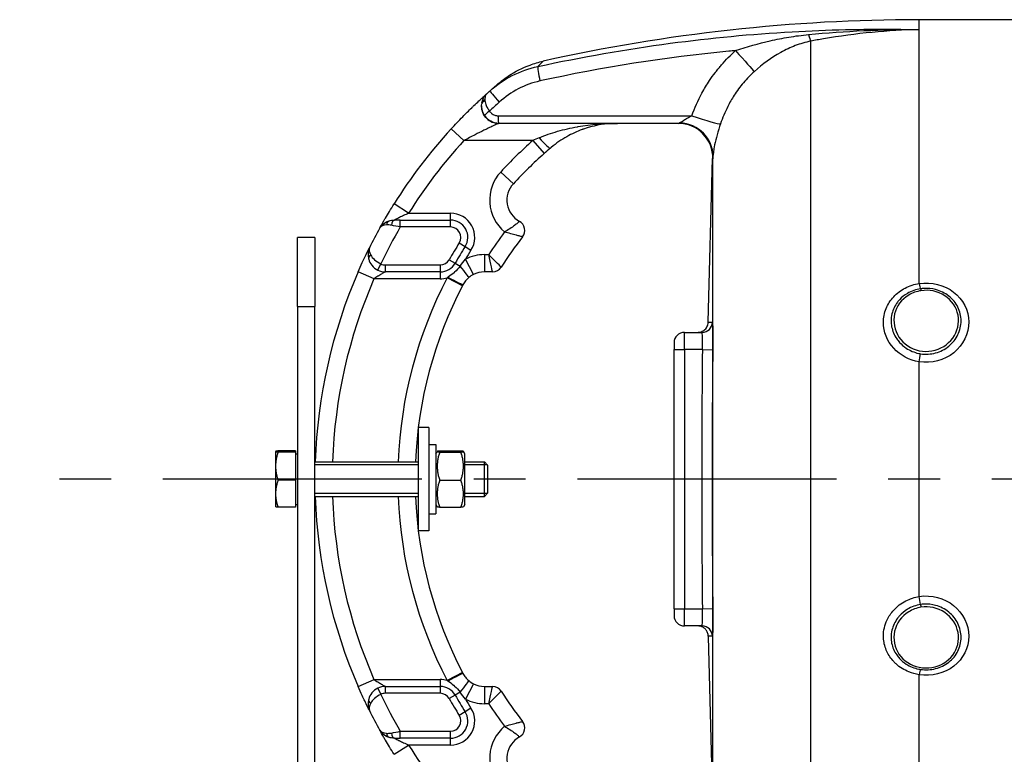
# Model space of a CAD drawing. Header units: millimetres. Extents: x 0 to 8400, y 0 to 5940.
# Tile 28 of 54: x 904 to 1189, y 3738 to 3951. Entities that reach past the tile are written whole.
import ezdxf

# ---------------------------------------------------------------- set-up
doc = ezdxf.new("R2010")
doc.units = ezdxf.units.MM
doc.header["$LTSCALE"] = 20
doc.linetypes.add('MITTE', pattern=[2, 1.25, -0.25, 0.25, -0.25])
doc.layers.add('02-LINIE-035', color=2, linetype='CONTINUOUS')
doc.layers.add('05-ACHSE', color=1, linetype='MITTE')

msp = doc.modelspace()

# ---------------------------------------------------------------- linework, layer by layer
at = {"layer": '02-LINIE-035'}
for p, q in [((1164.19, 3948.26), (1164.19, 3951.13)), ((1406.28, 3951.13), (1164.19, 3951.13)), ((1164.19, 3874.77), (1164.19, 3948.26)), ((1132.78, 3691.34), (1132.78, 3944.92)), ((1042.45, 3921.13), (1042.44, 3921.13)), ((1094.4, 3921.13), (1042.45, 3921.13)), ((1032.32, 3916.13), (1028.64, 3919.51)), ((1052.26, 3916.13), (1032.32, 3916.13)), ((1052.26, 3916.13), (1055.58, 3912.39)), ((1103.07, 3863.68), (1104.31, 3910.93)), ((1104.31, 3910.87), (1104.39, 3910.88)), ((1104.44, 3724.67), (1104.44, 3911.59)), ((1042.98, 3907.04), (1046.65, 3903.64)), ((1016.33, 3895.13), (1012.09, 3897.79)), ((1016.33, 3895.13), (1028.46, 3895.13)), ((1028.46, 3893.13), (1028.46, 3895.13)), ((1013.91, 3893.13), (1012.21, 3893.13)), ((1013.91, 3893.13), (1028.46, 3893.13)), ((1013.91, 3891.13), (1013.91, 3893.13)), ((1028.46, 3891.13), (1028.46, 3893.13)), ((1028.46, 3891.13), (1013.91, 3891.13)), ((984.19, 3868.13), (984.19, 3888.13)), ((989.19, 3888.13), (984.19, 3888.13)), ((989.19, 3888.13), (989.19, 3868.13)), ((1031, 3886.53), (1032.69, 3885.46)), ((1032.69, 3885.46), (1034.38, 3884.39)), ((1038.26, 3883.13), (1039.51, 3883.13)), ((1038.26, 3883.13), (1038.26, 3878.13)), ((1007.38, 3878.64), (1008.26, 3880.44)), ((1028.06, 3881.65), (1029.8, 3880.65)), ((1029.8, 3880.65), (1031.23, 3879.83)), ((1035.07, 3877.36), (1032.79, 3881.82)), ((1006.3, 3876.13), (1001.72, 3878.13)), ((1009.58, 3880.13), (1025.46, 3880.13)), ((1009.58, 3878.13), (1009.58, 3880.13)), ((1025.46, 3878.13), (1009.58, 3878.13)), ((1025.46, 3880.13), (1025.46, 3878.13)), ((1025.46, 3878.13), (1025.46, 3876.13)), ((1040.6, 3878.13), (1038.26, 3878.13)), ((1025.46, 3876.13), (1006.3, 3876.13)), ((1031.93, 3874.12), (1027.49, 3876.44)), ((984.19, 3868.13), (989.19, 3868.13)), ((984.19, 3868.13), (984.19, 3600.13)), ((989.19, 3600.13), (989.19, 3868.13)), ((1096.19, 3860.63), (1101.29, 3860.63)), ((1096.19, 3855.63), (1096.19, 3860.63)), ((1093.19, 3857.63), (1093.19, 3855.63)), ((1093.19, 3780.63), (1093.19, 3855.63)), ((1093.19, 3855.63), (1096.19, 3855.63)), ((1101.38, 3855.63), (1096.19, 3855.63)), ((1096.19, 3855.63), (1096.19, 3780.63)), ((1101.38, 3855.63), (1104.38, 3855.6)), ((1164.19, 3784.17), (1164.19, 3852.1)), ((1022.19, 3833.13), (1019.19, 3833.13)), ((1019.19, 3803.13), (1019.19, 3833.13)), ((1022.19, 3833.13), (1022.19, 3803.13)), ((977.79, 3826.13), (977.8, 3826.14)), ((977.79, 3826.13), (977.79, 3821.89)), ((977.79, 3826.13), (977.79, 3826.13)), ((983.59, 3826.29), (978.51, 3826.29)), ((983.59, 3826.29), (983.59, 3825.97)), ((1022.19, 3828.13), (1024.19, 3828.13)), ((1024.19, 3828.13), (1024.19, 3808.13)), ((1024.19, 3825.43), (1024.6, 3826.14)), ((1025.31, 3826.29), (1031.47, 3826.29)), ((1032.59, 3825.43), (1032.19, 3826.14)), ((983.59, 3825.97), (978.51, 3825.97)), ((983.59, 3825.97), (983.59, 3817.81)), ((983.59, 3825.45), (984.19, 3825.45)), ((1025.31, 3825.97), (1031.47, 3825.97)), ((1032.59, 3810.83), (1032.59, 3825.43)), ((977.79, 3821.89), (977.79, 3813.89)), ((989.19, 3823.13), (1019.19, 3823.13)), ((1019.19, 3822.24), (989.19, 3822.24)), ((1032.59, 3823.13), (1038.27, 3823.13)), ((1039.17, 3822.24), (1032.59, 3822.24)), ((1038.27, 3813.13), (1038.27, 3823.13)), ((1039.19, 3822.21), (1038.27, 3823.13)), ((1039.19, 3822.21), (1039.19, 3814.05)), ((983.59, 3817.81), (978.51, 3817.81)), ((983.59, 3817.81), (983.59, 3809.98)), ((1025.31, 3817.81), (1031.47, 3817.81)), ((977.79, 3813.89), (977.79, 3810.13)), ((989.19, 3814.03), (1019.19, 3814.03)), ((989.19, 3813.13), (1019.19, 3813.13)), ((1032.59, 3814.03), (1039.17, 3814.03)), ((1032.59, 3813.13), (1038.27, 3813.13)), ((1039.19, 3814.05), (1038.27, 3813.13)), ((977.79, 3810.13), (977.8, 3810.13)), ((983.59, 3809.98), (978.51, 3809.98)), ((983.59, 3810.82), (984.19, 3810.82)), ((1024.19, 3810.83), (1024.6, 3810.13)), ((1025.31, 3809.98), (1031.47, 3809.98)), ((1032.59, 3810.83), (1032.19, 3810.13)), ((1022.19, 3808.13), (1024.19, 3808.13)), ((1022.19, 3803.13), (1019.19, 3803.13)), ((1093.19, 3780.63), (1093.19, 3778.63)), ((1093.19, 3780.63), (1096.19, 3780.63)), ((1096.19, 3780.63), (1101.38, 3780.63)), ((1096.19, 3775.63), (1096.19, 3780.63)), ((1101.38, 3780.63), (1104.38, 3780.66)), ((1101.29, 3775.63), (1096.19, 3775.63)), ((1103.07, 3772.59), (1104.31, 3725.34)), ((1031.93, 3762.14), (1027.49, 3759.83)), ((1164.19, 3688), (1164.19, 3761.5)), ((1001.72, 3758.13), (1006.3, 3760.13)), ((1006.3, 3760.13), (1025.46, 3760.13)), ((1009.58, 3758.13), (1025.46, 3758.13)), ((1009.58, 3756.13), (1009.58, 3758.13)), ((1025.46, 3760.13), (1025.46, 3758.13)), ((1025.46, 3758.13), (1025.46, 3756.13)), ((1035.07, 3758.9), (1032.79, 3754.45)), ((1038.26, 3758.13), (1040.6, 3758.13)), ((1038.26, 3758.13), (1038.26, 3753.13)), ((1007.38, 3757.63), (1008.26, 3755.83)), ((1025.46, 3756.13), (1009.58, 3756.13)), ((1029.8, 3755.61), (1028.06, 3754.62)), ((1031.23, 3756.43), (1029.8, 3755.61)), ((1039.51, 3753.13), (1038.26, 3753.13)), ((1032.69, 3750.81), (1031, 3749.74)), ((1034.38, 3751.87), (1032.69, 3750.81)), ((1013.91, 3745.13), (1028.46, 3745.13)), ((1013.91, 3743.13), (1013.91, 3745.13)), ((1028.46, 3743.13), (1028.46, 3745.13)), ((1012.09, 3738.48), (1016.33, 3741.13)), ((1012.21, 3743.13), (1013.91, 3743.13)), ((1028.46, 3743.13), (1013.91, 3743.13)), ((1028.46, 3741.13), (1016.33, 3741.13)), ((1028.46, 3741.13), (1028.46, 3743.13))]:
    msp.add_line(p, q, dxfattribs=at)
for centre, radius, start, end in [((1164.19, 3451.13), 500, 90, 102.5826), ((1042.44, 3926.13), 5, 179.0748, 270), ((1139.19, 3818.13), 150, 137.4789, 147.9246), ((1139.19, 3818.13), 145, 137.4789, 147.9246), ((1139.19, 3818.13), 131, 131.5747, 137.2611), ((1139.19, 3818.13), 126, 131.5747, 137.2611), ((1051.79, 3898.89), 12, 137.2611, 230.1512), ((1051.79, 3898.89), 7, 137.2611, 241.1675), ((1028.46, 3888.13), 7, 327.7001, 90), ((1028.46, 3888.13), 5, 327.7001, 90), ((1046.97, 3890.13), 3, 322.0201, 61.1675), ((1139.19, 3818.13), 150, 151.0019, 153.4958), ((1139.19, 3818.13), 150, 151.0009, 151.0012), ((1139.19, 3818.13), 145, 149.7716, 154.5523), ((1028.46, 3888.13), 3, 327.7001, 90), ((1139.19, 3818.13), 119, 143.0413, 146.892), ((1139.19, 3818.13), 128, 147.7001, 150.2522), ((1139.19, 3818.13), 114, 142.0201, 147.421), ((1139.19, 3818.13), 126, 147.7001, 150.2522), ((1139.19, 3818.13), 124, 147.7001, 149.0985), ((1038.26, 3871.13), 12, 90, 117.106), ((1009.58, 3883.13), 3, 243.9596, 270), ((1025.46, 3883.13), 3, 270, 330.2522), ((1025.46, 3883.13), 5, 270, 330.2522), ((1139.19, 3818.13), 150, 156.4218, 178.0898), ((1009.58, 3883.13), 5, 243.9596, 270), ((1038.26, 3871.13), 7, 90, 117.106), ((1040.6, 3881.13), 3, 270, 327.421), ((1139.19, 3818.13), 145, 156.4218, 178.0239), ((1139.19, 3818.13), 126, 152.4371, 177.7258), ((1025.46, 3883.13), 7, 270, 286.9187), ((1139.19, 3818.13), 121, 152.4371, 177.6317), ((1096.19, 3857.63), 3, 90, 180), ((4754.28, 3818.13), 3653.09, 179.41183, 180.58817), ((1139.19, 3818.13), 150, 181.9102, 203.5782), ((1139.19, 3818.13), 145, 181.9761, 203.5782), ((1139.19, 3818.13), 126, 182.2742, 207.5629), ((1139.19, 3818.13), 121, 182.3683, 207.5629), ((1096.19, 3778.63), 3, 180, 270), ((1009.58, 3753.13), 5, 90, 116.0404), ((1025.46, 3753.13), 7, 73.0813, 90), ((1025.46, 3753.13), 5, 29.7478, 90), ((1038.26, 3765.13), 7, 242.894, 270), ((1040.6, 3755.13), 3, 32.579, 90), ((1009.58, 3753.13), 3, 90, 116.0404), ((1139.19, 3818.13), 145, 205.4477, 210.2284), ((1025.46, 3753.13), 3, 29.7478, 90), ((1139.19, 3818.13), 126, 209.7478, 212.2999), ((1139.19, 3818.13), 114, 212.579, 217.9799), ((1139.19, 3818.13), 128, 209.7478, 212.2999), ((1139.19, 3818.13), 124, 210.9015, 212.2999), ((1038.26, 3765.13), 12, 242.894, 270), ((1139.19, 3818.13), 119, 213.108, 216.9587), ((1139.19, 3818.13), 150, 206.5042, 208.9981), ((1028.46, 3748.13), 7, 270, 32.2999), ((1028.46, 3748.13), 5, 270, 32.2999), ((1028.46, 3748.13), 3, 270, 32.2999), ((1051.79, 3737.37), 12, 129.8488, 222.7389), ((1046.97, 3746.13), 3, 298.8325, 37.9799), ((1139.19, 3818.13), 150, 208.9988, 208.9991), ((1051.79, 3737.37), 7, 118.8325, 222.7389), ((1139.19, 3818.13), 145, 212.0754, 222.5211)]:
    msp.add_arc(centre, radius, start, end, dxfattribs=at)
for centre, major_axis, ratio, start_param, end_param in [((1131.11, 3954.51), (1.88, -9.82), 0.074371, 5.5954, 6.050953), ((1109.95, 3943.48), (6.63, -7.48), 0.0082, 4.879909, 6.07175), ((1054.85, 3932.76), (-1.06, 4.89), 0.076337, 0.137706, 1.425836), ((1139.17, 3818.15), (72.6, 131.25), 0.999897, 1.22965, 1.237385), ((1043.1, 3926.72), (-3.31, 3.74), 0.004968, 0, 1.418024), ((1039.47, 3926.53), (-1.98, 0.26), 0.601883, 5.340533, 6.283185), ((1042.79, 3925.31), (-3.91, 4.24), 0.861739, 0.561993, 0.622868), ((1039.5, 3926.71), (-1.96, 0.39), 0.620947, 5.41807, 6.283185), ((1042.92, 3925.43), (3.93, -4.22), 0.529098, 3.702697, 3.763512), ((1141.08, 3817.15), (-67.28, -131.55), 0.999934, 4.344114, 4.37013), ((1039.95, 3924.46), (-1.66, -1.12), 0.145795, 4.740358, 6.274369), ((1042.45, 3923.13), (0, -2), 0.105084, 4.609562, 6.283185), ((1097.28, 3924.35), (9.44, -3.3), 0.061815, 4.844954, 6.166482), ((1094.4, 3911.13), (0, 10), 0.999978, 4.687077, 6.283185), ((1094.44, 3911.84), (9.99, -0.46), 0.941438, 0.022707, 1.578858), ((1060.14, 3914.87), (-23.96, -9.36), 0.162972, 4.902563, 4.983301), ((1054.12, 3917.75), (3.25, -3.8), 0.105656, 4.835475, 6.283185), ((1011.24, 3890.97), (-0.65, 1.89), 0.594665, 0, 0.977701), ((1012.21, 3891.13), (0, 2), 0.438654, 0, 1.323775), ((1006.69, 3882.33), (-1.93, -0.54), 0.594665, 5.305484, 6.283185), ((1030.48, 3880.26), (3.24, -3.8), 0.059752, 0, 1.406315), ((1027.64, 3876.71), (4.43, -2.32), 0.0215, 4.735018, 6.283185), ((1164.19, 3876.05), (0.45, -2.97), 0.070375, 5.146979, 5.966199), ((1033.22, 3873.45), (-6.15, -11.77), 0.109734, 4.689658, 4.712185), ((1101.29, 3863.63), (0, -3), 0.999741, 0, 1.557855), ((4748.12, 3818.13), (0, -3645.44), 0.999584, 4.70211, 4.722668), ((1164.19, 3852.86), (-0.48, -2.96), 0.042198, 1.315963, 2.135183), ((1164.19, 3783.4), (0.48, -2.96), 0.042202, 1.006409, 1.825629), ((1101.29, 3772.63), (0, 3), 0.999741, 4.725331, 6.283185), ((1027.64, 3759.55), (4.43, 2.32), 0.0215, 0, 1.548167), ((1033.22, 3762.82), (6.15, -11.77), 0.109734, 4.712593, 4.73512), ((1164.19, 3760.22), (0.45, 2.97), 0.070369, 0.31706, 1.136205), ((1030.48, 3756), (3.24, 3.8), 0.059752, 4.876871, 6.283185), ((1006.69, 3753.94), (-1.93, 0.54), 0.594665, 0, 0.977701), ((1011.24, 3745.3), (-0.65, -1.89), 0.594665, 5.305484, 6.283185), ((1012.21, 3745.13), (0, -2), 0.438654, 4.95941, 6.283185)]:
    msp.add_ellipse(centre, major_axis=major_axis, ratio=ratio, start_param=start_param, end_param=end_param, dxfattribs=at)
for points, knots in [([(1053.75, 3937.59), (1066.44, 3940.35), (1079.24, 3942.59), (1092.09, 3944.3), (1103.8, 3945.86), (1115.57, 3946.98), (1127.35, 3947.65), (1132.49, 3947.94), (1137.64, 3948.15), (1142.78, 3948.27), (1149.92, 3948.43), (1157.06, 3948.43), (1164.19, 3948.26)], [0, 0, 0, 0, 0.349626, 0.349626, 0.349626, 0.668314, 0.668314, 0.668314, 0.80729, 0.80729, 0.80729, 1, 1, 1, 1]), ([(1111, 3942.18), (1114.29, 3943.32), (1117.61, 3944.27), (1121.02, 3945.04), (1122.82, 3945.44), (1124.62, 3945.8), (1126.42, 3946.09), (1127.35, 3946.25), (1128.29, 3946.39), (1129.24, 3946.51), (1130.19, 3946.64), (1131.15, 3946.74), (1132.1, 3946.84)], [0, 0, 0, 0, 0.481674, 0.481674, 0.481674, 0.73493, 0.73493, 0.73493, 0.86684, 0.86684, 0.86684, 1, 1, 1, 1]), ([(1164.19, 3948.26), (1159.64, 3948.17), (1155.09, 3947.9), (1150.54, 3947.47), (1145.82, 3947.01), (1141.1, 3946.39), (1136.41, 3945.58), (1135.19, 3945.37), (1133.98, 3945.15), (1132.78, 3944.92)], [0, 0, 0, 0, 0.4330124, 0.4330124, 0.4330124, 0.8836623, 0.8836623, 0.8836623, 1, 1, 1, 1]), ([(1132.78, 3944.92), (1131.21, 3944.61), (1129.72, 3944.17), (1128.28, 3943.62), (1127.57, 3943.34), (1126.88, 3943.05), (1126.19, 3942.73), (1125.47, 3942.39), (1124.76, 3942.03), (1124.06, 3941.64), (1121.34, 3940.13), (1118.81, 3938.31), (1116.43, 3936.16)], [0, 0, 0, 0, 0.248443, 0.248443, 0.248443, 0.371015, 0.371015, 0.371015, 0.499544, 0.499544, 0.499544, 1, 1, 1, 1]), ([(1111, 3942.18), (1110.34, 3942.12), (1109.68, 3942.06), (1109.01, 3941.99), (1090.67, 3940.22), (1072.43, 3937.38), (1054.33, 3933.39)], [0, 0, 0, 0, 0.034797, 0.034797, 0.034797, 1, 1, 1, 1]), ([(1105.2, 3935.91), (1105.5, 3936.3), (1105.81, 3936.7), (1106.12, 3937.08), (1106.39, 3937.41), (1106.66, 3937.73), (1106.93, 3938.05), (1108.19, 3939.51), (1109.55, 3940.9), (1111, 3942.18)], [0, 0, 0, 0, 0.174828, 0.174828, 0.174828, 0.322261, 0.322261, 0.322261, 1, 1, 1, 1]), ([(1042.28, 3932.63), (1042.38, 3932.71), (1042.45, 3932.77), (1042.51, 3932.82), (1042.52, 3932.82), (1042.53, 3932.84), (1042.54, 3932.84), (1042.56, 3932.86), (1042.56, 3932.86), (1042.57, 3932.87), (1042.58, 3932.87), (1042.59, 3932.88), (1042.59, 3932.88), (1042.6, 3932.9), (1042.62, 3932.91), (1042.67, 3932.95), (1042.73, 3933), (1042.98, 3933.2), (1043.18, 3933.36), (1043.98, 3933.99), (1044.61, 3934.44), (1047.19, 3936.15), (1049.29, 3937.21), (1052.71, 3938.46), (1053.98, 3938.84), (1055.27, 3939.13)], [0, 0, 0, 0, 0.287575, 0.287575, 0.341472, 0.341472, 0.381911, 0.381911, 0.38672, 0.38672, 0.391558, 0.391558, 0.393973, 0.393973, 0.398881, 0.398881, 0.418546, 0.418546, 0.495447, 0.495447, 0.726159, 0.726159, 1.422321, 1.422321, 1.818913, 1.818913, 1.818913, 1.818913]), ([(1055.27, 3939.13), (1055.27, 3939.13), (1055.07, 3938.92), (1054.67, 3938.53), (1054.43, 3938.28), (1054.12, 3937.97), (1053.75, 3937.59)], [0.5001939, 0.5001939, 0.5001939, 0.5001939, 0.8111526, 0.8111526, 0.8111526, 0.999941, 0.999941, 0.999941, 0.999941]), ([(1098.33, 3923.34), (1099.14, 3925.6), (1100.11, 3927.79), (1101.25, 3929.89), (1101.92, 3931.11), (1102.65, 3932.32), (1103.44, 3933.49), (1103.97, 3934.28), (1104.53, 3935.05), (1105.11, 3935.8), (1105.14, 3935.84), (1105.17, 3935.87), (1105.2, 3935.91)], [0, 0, 0, 0, 0.5, 0.5, 0.5, 0.791988, 0.791988, 0.791988, 0.990248, 0.990248, 0.990248, 1, 1, 1, 1]), ([(1116.43, 3936.16), (1115.29, 3935.14), (1114.25, 3934.05), (1113.28, 3932.9), (1112.79, 3932.33), (1112.32, 3931.73), (1111.87, 3931.12), (1111.42, 3930.51), (1110.99, 3929.88), (1110.58, 3929.24), (1109.9, 3928.18), (1109.28, 3927.1), (1108.72, 3925.98), (1107.91, 3924.38), (1107.21, 3922.71), (1106.63, 3921)], [0, 0, 0, 0, 0.247747, 0.247747, 0.247747, 0.372352, 0.372352, 0.372352, 0.497319, 0.497319, 0.497319, 0.703638, 0.703638, 0.703638, 1, 1, 1, 1]), ([(1041.75, 3932.17), (1041.75, 3932.17), (1041.75, 3932.18), (1041.75, 3932.18), (1041.99, 3932.38), (1042.17, 3932.53), (1042.28, 3932.63)], [0.249578, 0.249578, 0.249578, 0.249578, 0.2501513, 0.2501513, 0.2501513, 0.3765445, 0.3765445, 0.3765445, 0.3765445]), ([(1028.64, 3919.51), (1029.76, 3920.73), (1030.87, 3921.91), (1031.98, 3923.04), (1032.87, 3923.95), (1033.75, 3924.83), (1034.59, 3925.64), (1034.8, 3925.85), (1035.01, 3926.05), (1035.21, 3926.25), (1035.72, 3926.73), (1036.21, 3927.2), (1036.67, 3927.63), (1036.86, 3927.81), (1037.04, 3927.97), (1037.21, 3928.13), (1037.46, 3928.36), (1037.69, 3928.58), (1037.91, 3928.77), (1038.27, 3929.1), (1038.57, 3929.38), (1038.78, 3929.57), (1038.83, 3929.61), (1038.88, 3929.66), (1038.92, 3929.69)], [0, 0, 0, 0, 0.278174, 0.278174, 0.278174, 0.5, 0.5, 0.5, 0.555741, 0.555741, 0.555741, 0.693534, 0.693534, 0.693534, 0.75, 0.75, 0.75, 0.830443, 0.830443, 0.830443, 0.96621, 0.96621, 0.96621, 1, 1, 1, 1]), ([(1037.54, 3927.1), (1037.61, 3927.5), (1037.73, 3927.88), (1037.89, 3928.23), (1038.03, 3928.56), (1038.2, 3928.85), (1038.4, 3929.12), (1038.48, 3929.23), (1038.57, 3929.34), (1038.66, 3929.44), (1038.71, 3929.48), (1038.75, 3929.53), (1038.79, 3929.57), (1038.81, 3929.59), (1038.84, 3929.61), (1038.86, 3929.63), (1038.87, 3929.64), (1038.88, 3929.65), (1038.89, 3929.66), (1038.89, 3929.67), (1038.9, 3929.67), (1038.9, 3929.68), (1038.91, 3929.68), (1038.91, 3929.68), (1038.91, 3929.68), (1038.91, 3929.69), (1038.92, 3929.69), (1038.92, 3929.69)], [0, 0, 0, 0, 0.372379, 0.372379, 0.372379, 0.720983, 0.720983, 0.720983, 0.867591, 0.867591, 0.867591, 0.935969, 0.935969, 0.935969, 0.968822, 0.968822, 0.968822, 0.98477, 0.98477, 0.98477, 0.992543, 0.992543, 0.992543, 0.995838, 0.995838, 0.995838, 1, 1, 1, 1]), ([(1038.92, 3929.69), (1038.69, 3929.48), (1038.53, 3929.15), (1038.45, 3928.74), (1038.41, 3928.49), (1038.39, 3928.2), (1038.41, 3927.89)], [0.0000677, 0.0000677, 0.0000677, 0.0000677, 0.6226663, 0.6226663, 0.6226663, 1, 1, 1, 1]), ([(1038.29, 3923.35), (1037.93, 3923.89), (1037.68, 3924.49), (1037.55, 3925.1), (1037.43, 3925.67), (1037.41, 3926.24), (1037.48, 3926.79)], [0, 0, 0, 0, 0.517352, 0.517352, 0.517352, 1, 1, 1, 1]), ([(1038.43, 3927.65), (1038.48, 3927.21), (1038.6, 3926.74), (1038.81, 3926.25), (1039.04, 3925.72), (1039.35, 3925.19), (1039.74, 3924.67)], [0, 0, 0, 0, 0.482021, 0.482021, 0.482021, 1, 1, 1, 1]), ([(1039.74, 3924.67), (1039.91, 3924.42), (1040.12, 3924.2), (1040.35, 3924.01), (1040.62, 3923.79), (1040.92, 3923.62), (1041.24, 3923.51), (1041.56, 3923.4), (1041.9, 3923.34), (1042.24, 3923.34)], [0, 0, 0, 0, 0.307405, 0.307405, 0.307405, 0.653773, 0.653773, 0.653773, 1, 1, 1, 1]), ([(1042.24, 3923.34), (1055.05, 3923.34), (1067.85, 3923.34), (1086.55, 3923.34), (1092.44, 3923.34), (1098.33, 3923.34)], [0, 0, 0, 0, 0.684934, 0.684934, 1, 1, 1, 1]), ([(1094.8, 3921.25), (1094.91, 3921.32), (1095.04, 3921.41), (1095.18, 3921.51), (1095.21, 3921.53), (1095.25, 3921.56), (1095.29, 3921.58), (1095.47, 3921.71), (1095.68, 3921.86), (1095.9, 3922), (1095.94, 3922.03), (1095.99, 3922.06), (1096.03, 3922.09), (1096.33, 3922.28), (1096.66, 3922.46), (1096.99, 3922.64), (1097.42, 3922.88), (1097.87, 3923.11), (1098.33, 3923.34)], [0, 0, 0, 0, 0.151994, 0.151994, 0.151994, 0.190307, 0.190307, 0.190307, 0.378776, 0.378776, 0.378776, 0.416394, 0.416394, 0.416394, 0.66801, 0.66801, 0.66801, 1, 1, 1, 1]), ([(1042.44, 3921.13), (1042.44, 3921.13), (1042.32, 3921.08), (1042.13, 3920.99), (1042.06, 3920.96), (1041.99, 3920.93), (1041.91, 3920.89), (1041.73, 3920.81), (1041.51, 3920.71), (1041.28, 3920.61), (1041.13, 3920.54), (1040.96, 3920.46), (1040.79, 3920.38), (1040.57, 3920.28), (1040.33, 3920.17), (1040.09, 3920.06), (1039.63, 3919.84), (1039.16, 3919.62), (1038.68, 3919.39), (1038.49, 3919.3), (1038.29, 3919.2), (1038.1, 3919.11), (1037.27, 3918.7), (1036.41, 3918.28), (1035.56, 3917.84), (1034.48, 3917.29), (1033.41, 3916.72), (1032.32, 3916.13)], [0, 0, 0, 0, 0.093319, 0.093319, 0.093319, 0.125, 0.125, 0.125, 0.199077, 0.199077, 0.199077, 0.25, 0.25, 0.25, 0.318714, 0.318714, 0.318714, 0.447998, 0.447998, 0.447998, 0.5, 0.5, 0.5, 0.720762, 0.720762, 0.720762, 1, 1, 1, 1]), ([(1054.12, 3916.94), (1055.87, 3917.69), (1057.64, 3918.3), (1059.45, 3918.82), (1061.33, 3919.36), (1063.23, 3919.79), (1065.12, 3920.12), (1065.2, 3920.14), (1065.28, 3920.15), (1065.37, 3920.17), (1069.17, 3920.83), (1073.02, 3921.13), (1076.85, 3921.13)], [0, 0, 0, 0, 0.239872, 0.239872, 0.239872, 0.489121, 0.489121, 0.489121, 0.5, 0.5, 0.5, 1, 1, 1, 1]), ([(1076.85, 3921.13), (1076.27, 3921.13), (1075.7, 3921.12), (1072.37, 3920.93), (1069.66, 3920.4), (1066.96, 3919.46)], [0, 0, 0, 0, 0.200099, 0.200099, 1.166748, 1.166748, 1.166748, 1.166748]), ([(1106.63, 3921), (1105.92, 3918.9), (1105.29, 3916.69), (1104.93, 3914.94), (1104.56, 3913.19), (1104.47, 3912.09), (1104.44, 3911.59)], [0, 0, 0, 0, 0.5, 0.5, 0.5, 1, 1, 1, 1]), ([(1066.58, 3919.32), (1065.08, 3918.78), (1063.58, 3918.09), (1060.58, 3916.4), (1059.06, 3915.36), (1057.63, 3914.17)], [0, 0, 0, 0, 0.53875, 0.53875, 1.103703, 1.103703, 1.103703, 1.103703]), ([(1066.96, 3919.46), (1066.94, 3919.45), (1066.91, 3919.44), (1066.89, 3919.43), (1066.86, 3919.42), (1066.83, 3919.41), (1066.79, 3919.4), (1066.72, 3919.37), (1066.65, 3919.35), (1066.58, 3919.32)], [0.49622554, 0.49622554, 0.49622554, 0.49622554, 0.5, 0.5, 0.5, 0.50487956, 0.50487956, 0.50487956, 0.5158244, 0.5158244, 0.5158244, 0.5158244]), ([(1008, 3890.85), (1008.22, 3891.25), (1008.62, 3891.97), (1009.14, 3892.88), (1009.28, 3893.13), (1009.44, 3893.39), (1009.59, 3893.66), (1010.33, 3894.92), (1011.19, 3896.35), (1012.09, 3897.79)], [0, 0, 0, 0, 0.392187, 0.392187, 0.392187, 0.5, 0.5, 0.5, 1, 1, 1, 1]), ([(1016.33, 3895.13), (1015.83, 3894.91), (1015.32, 3894.67), (1014.83, 3894.44), (1014.45, 3894.25), (1014.06, 3894.07), (1013.7, 3893.89), (1013.62, 3893.85), (1013.55, 3893.81), (1013.48, 3893.78), (1013.27, 3893.68), (1013.07, 3893.58), (1012.89, 3893.49), (1012.7, 3893.39), (1012.52, 3893.3), (1012.39, 3893.23), (1012.34, 3893.2), (1012.29, 3893.18), (1012.26, 3893.16), (1012.23, 3893.14), (1012.21, 3893.13), (1012.21, 3893.13)], [0, 0, 0, 0, 0.307765, 0.307765, 0.307765, 0.54959, 0.54959, 0.54959, 0.59907, 0.59907, 0.59907, 0.73613, 0.73613, 0.73613, 0.881759, 0.881759, 0.881759, 0.93819, 0.93819, 0.93819, 1, 1, 1, 1]), ([(1048.42, 3892.76), (1048.42, 3892.76), (1048.38, 3892.73), (1048.31, 3892.66), (1048.24, 3892.6), (1048.14, 3892.5), (1048, 3892.39), (1047.8, 3892.21), (1047.53, 3891.98), (1047.19, 3891.72), (1047.13, 3891.67), (1047.07, 3891.62), (1047, 3891.57), (1046.61, 3891.27), (1046.16, 3890.95), (1045.66, 3890.63), (1045.17, 3890.3), (1044.64, 3889.98), (1044.1, 3889.68)], [0, 0, 0, 0, 0.147086, 0.147086, 0.147086, 0.286556, 0.286556, 0.286556, 0.5, 0.5, 0.5, 0.539665, 0.539665, 0.539665, 0.771051, 0.771051, 0.771051, 1, 1, 1, 1]), ([(1049.33, 3888.29), (1049.33, 3888.29), (1049.28, 3888.3), (1049.18, 3888.32), (1049.09, 3888.35), (1048.95, 3888.38), (1048.77, 3888.42), (1048.5, 3888.49), (1048.14, 3888.58), (1047.71, 3888.69), (1047.63, 3888.71), (1047.56, 3888.73), (1047.48, 3888.75), (1046.99, 3888.88), (1046.45, 3889.02), (1045.87, 3889.18), (1045.3, 3889.34), (1044.7, 3889.51), (1044.1, 3889.68)], [0, 0, 0, 0, 0.145815, 0.145815, 0.145815, 0.284661, 0.284661, 0.284661, 0.5, 0.5, 0.5, 0.538263, 0.538263, 0.538263, 0.771245, 0.771245, 0.771245, 1, 1, 1, 1]), ([(1001.72, 3878.13), (1002.12, 3879.05), (1002.52, 3879.95), (1002.91, 3880.81), (1003.16, 3881.35), (1003.4, 3881.86), (1003.63, 3882.35), (1003.76, 3882.62), (1003.89, 3882.88), (1004.01, 3883.13), (1004.34, 3883.82), (1004.61, 3884.38), (1004.81, 3884.77), (1004.85, 3884.86), (1004.89, 3884.94), (1004.93, 3885.01), (1004.94, 3885.03), (1004.95, 3885.05), (1004.96, 3885.07)], [0, 0, 0, 0, 0.306395, 0.306395, 0.306395, 0.5, 0.5, 0.5, 0.610594, 0.610594, 0.610594, 0.910773, 0.910773, 0.910773, 0.979965, 0.979965, 0.979965, 1, 1, 1, 1]), ([(1004.96, 3885.07), (1004.55, 3884.26), (1004.44, 3883.15), (1004.7, 3882.01), (1004.72, 3881.94), (1004.74, 3881.87), (1004.76, 3881.79)], [0, 0, 0, 0, 0.939344, 0.939344, 0.939344, 1, 1, 1, 1]), ([(1043.13, 3879.52), (1043.13, 3879.52), (1042.72, 3879.92), (1041.38, 3881.26), (1040.44, 3882.2), (1039.51, 3883.13)], [0, 0, 0, 0, 0.5, 0.5, 1, 1, 1, 1]), ([(1040.6, 3878.13), (1040.6, 3878.13), (1040.48, 3878.69), (1040.07, 3880.55), (1039.79, 3881.84), (1039.51, 3883.13)], [0, 0, 0, 0, 0.5, 0.5, 1, 1, 1, 1]), ([(1004.76, 3881.79), (1004.93, 3881.17), (1005.23, 3880.57), (1005.65, 3880.04), (1006.1, 3879.47), (1006.7, 3878.98), (1007.38, 3878.64)], [0, 0, 0, 0, 0.482114, 0.482114, 0.482114, 1, 1, 1, 1]), ([(1005.35, 3882.98), (1005.6, 3882.53), (1005.97, 3882.07), (1006.44, 3881.65), (1006.95, 3881.19), (1007.58, 3880.77), (1008.26, 3880.44)], [0, 0, 0, 0, 0.481828, 0.481828, 0.481828, 1, 1, 1, 1]), ([(1009.58, 3878.13), (1009.58, 3878.13), (1009.57, 3878.13), (1009.55, 3878.12), (1009.53, 3878.11), (1009.49, 3878.09), (1009.45, 3878.06), (1009.4, 3878.03), (1009.35, 3878), (1009.29, 3877.97), (1009.26, 3877.95), (1009.24, 3877.94), (1009.21, 3877.92), (1009.01, 3877.81), (1008.77, 3877.67), (1008.51, 3877.51), (1008.49, 3877.5), (1008.47, 3877.49), (1008.46, 3877.48), (1008.14, 3877.29), (1007.8, 3877.08), (1007.46, 3876.87), (1007.44, 3876.86), (1007.43, 3876.86), (1007.42, 3876.85), (1007.05, 3876.62), (1006.67, 3876.38), (1006.3, 3876.13)], [0, 0, 0, 0, 0.050487, 0.050487, 0.050487, 0.121011, 0.121011, 0.121011, 0.187501, 0.187501, 0.187501, 0.214399, 0.214399, 0.214399, 0.424818, 0.424818, 0.424818, 0.441132, 0.441132, 0.441132, 0.70436, 0.70436, 0.70436, 0.713622, 0.713622, 0.713622, 1, 1, 1, 1]), ([(1031.23, 3879.83), (1030.76, 3879.16), (1030.23, 3878.56), (1029.64, 3878.02), (1029.58, 3877.97), (1029.53, 3877.92), (1029.47, 3877.87), (1028.97, 3877.44), (1028.42, 3877.05), (1027.84, 3876.67), (1027.79, 3876.63), (1027.74, 3876.6), (1027.69, 3876.56)], [0, 0, 0, 0, 0.5, 0.5, 0.5, 0.546751, 0.546751, 0.546751, 0.962019, 0.962019, 0.962019, 1, 1, 1, 1]), ([(1033.72, 3876.46), (1033.38, 3876.17), (1033.07, 3875.85), (1032.52, 3875.16), (1032.27, 3874.79), (1032.06, 3874.39)], [0, 0, 0, 0, 0.5, 0.5, 1, 1, 1, 1]), ([(1164.19, 3852.1), (1161.32, 3852.56), (1158.68, 3853.95), (1156.78, 3856.03), (1156.78, 3856.04), (1156.77, 3856.04), (1156.77, 3856.04), (1154.87, 3858.12), (1153.8, 3860.8), (1153.8, 3863.52), (1153.8, 3864.88), (1154.07, 3866.24), (1154.57, 3867.5), (1155.08, 3868.75), (1155.83, 3869.93), (1156.77, 3870.94), (1157.71, 3871.96), (1158.86, 3872.82), (1160.12, 3873.46), (1161.36, 3874.1), (1162.76, 3874.56), (1164.19, 3874.77)], [0, 0, 0, 0, 0.25, 0.25, 0.25, 0.250548, 0.250548, 0.250548, 0.5, 0.5, 0.5, 0.624936, 0.624936, 0.624936, 0.749856, 0.749856, 0.749856, 0.875355, 0.875355, 0.875355, 1, 1, 1, 1]), ([(1164.19, 3874.77), (1167.73, 3875.3), (1171.44, 3874.36), (1174.14, 3872.29), (1176.84, 3870.21), (1178.51, 3866.97), (1178.51, 3863.63), (1178.51, 3860.29), (1176.87, 3856.94), (1174.15, 3854.74), (1171.43, 3852.53), (1167.73, 3851.54), (1164.19, 3852.1)], [0, 0, 0, 0, 0.25, 0.25, 0.25, 0.5, 0.5, 0.5, 0.75, 0.75, 0.75, 1, 1, 1, 1]), ([(1164.55, 3873.22), (1163.2, 3873.01), (1161.91, 3872.57), (1160.76, 3871.9), (1159.89, 3871.39), (1159.11, 3870.77), (1158.45, 3870.05), (1158.25, 3869.84), (1158.06, 3869.61), (1157.89, 3869.38), (1157.12, 3868.37), (1156.57, 3867.21), (1156.27, 3866), (1156.11, 3865.32), (1156.03, 3864.62), (1156.03, 3863.93), (1156.03, 3863.37), (1156.08, 3862.81), (1156.19, 3862.26), (1156.42, 3861.03), (1156.92, 3859.83), (1157.64, 3858.76), (1157.89, 3858.4), (1158.16, 3858.05), (1158.46, 3857.72), (1159.03, 3857.08), (1159.68, 3856.52), (1160.39, 3856.05), (1161.48, 3855.33), (1162.7, 3854.81), (1164.01, 3854.53), (1164.19, 3854.49), (1164.37, 3854.46), (1164.55, 3854.43)], [0, 0, 0, 0, 0.142587, 0.142587, 0.142587, 0.25, 0.25, 0.25, 0.282557, 0.282557, 0.282557, 0.422443, 0.422443, 0.422443, 0.5, 0.5, 0.5, 0.562018, 0.562018, 0.562018, 0.701955, 0.701955, 0.701955, 0.75, 0.75, 0.75, 0.841232, 0.841232, 0.841232, 0.98061, 0.98061, 0.98061, 1, 1, 1, 1]), ([(1164.68, 3872.68), (1163.42, 3872.49), (1162.21, 3872.07), (1161.13, 3871.43), (1159.05, 3870.19), (1157.56, 3868.19), (1157.05, 3865.95), (1156.53, 3863.71), (1156.99, 3861.24), (1158.3, 3859.27), (1159.61, 3857.3), (1161.76, 3855.84), (1164.18, 3855.32)], [0.5602271, 0.5602271, 0.5602271, 0.5602271, 0.625, 0.625, 0.625, 0.75, 0.75, 0.75, 0.875, 0.875, 0.875, 1, 1, 1, 1]), ([(1164.18, 3855.32), (1166.6, 3854.81), (1169.19, 3855.27), (1171.25, 3856.54), (1173.31, 3857.82), (1174.82, 3859.9), (1175.34, 3862.17), (1175.86, 3864.43), (1175.41, 3866.85), (1174.09, 3868.79), (1172.76, 3870.73), (1170.61, 3872.11), (1168.2, 3872.6), (1167.04, 3872.83), (1165.84, 3872.86), (1164.68, 3872.68)], [0, 0, 0, 0, 0.125, 0.125, 0.125, 0.25, 0.25, 0.25, 0.375, 0.375, 0.375, 0.5, 0.5, 0.5, 0.5602271, 0.5602271, 0.5602271, 0.5602271]), ([(1164.55, 3854.43), (1166.01, 3854.2), (1167.51, 3854.28), (1168.91, 3854.66), (1170.31, 3855.04), (1171.62, 3855.71), (1172.74, 3856.63), (1172.75, 3856.63), (1172.75, 3856.64), (1172.75, 3856.64), (1173.87, 3857.55), (1174.76, 3858.69), (1175.37, 3859.96), (1175.98, 3861.21), (1176.29, 3862.59), (1176.29, 3863.96), (1176.29, 3865.33), (1175.98, 3866.68), (1175.37, 3867.92), (1174.76, 3869.15), (1173.86, 3870.25), (1172.75, 3871.12), (1172.75, 3871.12), (1172.74, 3871.13), (1172.73, 3871.13), (1171.63, 3872), (1170.31, 3872.64), (1168.92, 3873), (1167.82, 3873.28), (1166.66, 3873.39), (1165.51, 3873.32), (1165.19, 3873.3), (1164.87, 3873.27), (1164.55, 3873.22)], [0, 0, 0, 0, 0.1248524, 0.1248524, 0.1248524, 0.25, 0.25, 0.25, 0.250524, 0.250524, 0.250524, 0.3753899, 0.3753899, 0.3753899, 0.499891, 0.499891, 0.499891, 0.6243466, 0.6243466, 0.6243466, 0.7492512, 0.7492512, 0.7492512, 0.75, 0.75, 0.75, 0.8748745, 0.8748745, 0.8748745, 0.972849, 0.972849, 0.972849, 1, 1, 1, 1]), ([(1100.07, 3860.63), (1100.18, 3860.63), (1100.3, 3860.64), (1100.52, 3860.67), (1100.63, 3860.69), (1100.95, 3860.76), (1101.16, 3860.83), (1101.54, 3861.01), (1101.72, 3861.12), (1102.06, 3861.38), (1102.21, 3861.52), (1102.48, 3861.84), (1102.6, 3862.01), (1102.8, 3862.38), (1102.89, 3862.58), (1103.02, 3863.03), (1103.06, 3863.29), (1103.07, 3863.56)], [0, 0, 0, 0, 0.0341754, 0.0341754, 0.0679101, 0.0679101, 0.132426, 0.132426, 0.1952579, 0.1952579, 0.2580897, 0.2580897, 0.3209216, 0.3209216, 0.3837535, 0.3837535, 0.4625339, 0.4625339, 0.4625339, 0.4625339]), ([(1103.07, 3863.56), (1103.07, 3863.56), (1103.23, 3863.57), (1103.46, 3863.57), (1103.7, 3863.58), (1103.98, 3863.59), (1104.29, 3863.59)], [0.5000296, 0.5000296, 0.5000296, 0.5000296, 0.7499061, 0.7499061, 0.7499061, 1, 1, 1, 1]), ([(1104.29, 3863.59), (1104.34, 3863.6), (1104.37, 3862.73), (1104.39, 3861.25), (1104.41, 3859.78), (1104.4, 3857.71), (1104.38, 3855.6)], [0, 0, 0, 0, 0.5, 0.5, 0.5, 1, 1, 1, 1]), ([(1101.38, 3855.63), (1101.41, 3856.95), (1101.41, 3858.25), (1101.37, 3860.09), (1101.34, 3860.63), (1101.29, 3860.63)], [0, 0, 0, 0, 0.5, 0.5, 1, 1, 1, 1]), ([(1164.19, 3761.5), (1163.14, 3761.65), (1162.12, 3761.94), (1161.15, 3762.33), (1159.79, 3762.89), (1158.54, 3763.66), (1157.47, 3764.63), (1157.23, 3764.85), (1157, 3765.08), (1156.78, 3765.32), (1155.97, 3766.19), (1155.31, 3767.17), (1154.82, 3768.22), (1154.29, 3769.35), (1153.96, 3770.55), (1153.85, 3771.78), (1153.82, 3772.1), (1153.8, 3772.42), (1153.8, 3772.74), (1153.8, 3774.34), (1154.18, 3775.94), (1154.87, 3777.4), (1155.36, 3778.42), (1156, 3779.38), (1156.78, 3780.23), (1157.76, 3781.3), (1158.96, 3782.21), (1160.28, 3782.89), (1161.5, 3783.51), (1162.82, 3783.95), (1164.19, 3784.17)], [0, 0, 0, 0, 0.0917845, 0.0917845, 0.0917845, 0.2209007, 0.2209007, 0.2209007, 0.25, 0.25, 0.25, 0.356811, 0.356811, 0.356811, 0.470679, 0.470679, 0.470679, 0.5, 0.5, 0.5, 0.6468348, 0.6468348, 0.6468348, 0.75, 0.75, 0.75, 0.8806852, 0.8806852, 0.8806852, 1, 1, 1, 1]), ([(1164.19, 3784.17), (1167.73, 3784.73), (1171.44, 3783.72), (1174.14, 3781.54), (1176.84, 3779.35), (1178.51, 3775.99), (1178.51, 3772.65), (1178.51, 3769.31), (1176.87, 3766.08), (1174.15, 3763.98), (1171.43, 3761.89), (1167.73, 3760.97), (1164.19, 3761.5)], [0, 0, 0, 0, 0.25, 0.25, 0.25, 0.5, 0.5, 0.5, 0.75, 0.75, 0.75, 1, 1, 1, 1]), ([(1101.29, 3775.63), (1101.34, 3775.63), (1101.37, 3776.17), (1101.41, 3778.02), (1101.41, 3779.31), (1101.38, 3780.63)], [0, 0, 0, 0, 0.5, 0.5, 1, 1, 1, 1]), ([(1104.38, 3780.66), (1104.4, 3778.55), (1104.41, 3776.48), (1104.39, 3775.01), (1104.37, 3773.54), (1104.34, 3772.67), (1104.29, 3772.67)], [0, 0, 0, 0, 0.499928, 0.499928, 0.499928, 1, 1, 1, 1]), ([(1164.55, 3781.84), (1163.2, 3781.62), (1161.91, 3781.15), (1160.76, 3780.45), (1159.89, 3779.92), (1159.11, 3779.28), (1158.45, 3778.55), (1158.25, 3778.32), (1158.06, 3778.09), (1157.89, 3777.85), (1157.12, 3776.82), (1156.57, 3775.64), (1156.27, 3774.41), (1156.11, 3773.73), (1156.03, 3773.03), (1156.03, 3772.33), (1156.03, 3771.77), (1156.08, 3771.22), (1156.19, 3770.67), (1156.42, 3769.45), (1156.92, 3768.27), (1157.64, 3767.23), (1157.89, 3766.87), (1158.16, 3766.53), (1158.46, 3766.21), (1159.03, 3765.6), (1159.68, 3765.05), (1160.39, 3764.6), (1161.48, 3763.9), (1162.7, 3763.41), (1164.01, 3763.14), (1164.19, 3763.11), (1164.37, 3763.07), (1164.55, 3763.05)], [0, 0, 0, 0, 0.142587, 0.142587, 0.142587, 0.25, 0.25, 0.25, 0.282557, 0.282557, 0.282557, 0.422443, 0.422443, 0.422443, 0.5, 0.5, 0.5, 0.562018, 0.562018, 0.562018, 0.701955, 0.701955, 0.701955, 0.75, 0.75, 0.75, 0.841232, 0.841232, 0.841232, 0.98061, 0.98061, 0.98061, 1, 1, 1, 1]), ([(1164.68, 3781.03), (1163.42, 3780.83), (1162.21, 3780.39), (1161.13, 3779.72), (1159.05, 3778.43), (1157.56, 3776.35), (1157.05, 3774.09), (1156.53, 3771.83), (1156.99, 3769.39), (1158.3, 3767.47), (1159.61, 3765.56), (1161.76, 3764.16), (1164.18, 3763.67)], [0.5602271, 0.5602271, 0.5602271, 0.5602271, 0.625, 0.625, 0.625, 0.75, 0.75, 0.75, 0.875, 0.875, 0.875, 1, 1, 1, 1]), ([(1164.18, 3763.67), (1166.6, 3763.18), (1169.19, 3763.62), (1171.25, 3764.84), (1173.31, 3766.06), (1174.82, 3768.07), (1175.34, 3770.31), (1175.86, 3772.55), (1175.41, 3775), (1174.09, 3776.99), (1172.76, 3778.98), (1170.61, 3780.43), (1168.2, 3780.95), (1167.04, 3781.19), (1165.84, 3781.22), (1164.68, 3781.03)], [0, 0, 0, 0, 0.125, 0.125, 0.125, 0.25, 0.25, 0.25, 0.375, 0.375, 0.375, 0.5, 0.5, 0.5, 0.5602271, 0.5602271, 0.5602271, 0.5602271]), ([(1164.55, 3763.05), (1166.01, 3762.83), (1167.51, 3762.91), (1168.91, 3763.27), (1170.31, 3763.62), (1171.62, 3764.26), (1172.74, 3765.14), (1172.75, 3765.14), (1172.75, 3765.15), (1172.75, 3765.15), (1173.87, 3766.03), (1174.76, 3767.12), (1175.37, 3768.36), (1175.98, 3769.59), (1176.29, 3770.94), (1176.29, 3772.31), (1176.29, 3773.68), (1175.98, 3775.06), (1175.37, 3776.32), (1174.76, 3777.59), (1173.86, 3778.72), (1172.75, 3779.63), (1172.75, 3779.63), (1172.74, 3779.64), (1172.73, 3779.64), (1171.63, 3780.55), (1170.31, 3781.23), (1168.92, 3781.6), (1167.82, 3781.9), (1166.66, 3782.02), (1165.51, 3781.94), (1165.19, 3781.92), (1164.87, 3781.89), (1164.55, 3781.84)], [0, 0, 0, 0, 0.1248524, 0.1248524, 0.1248524, 0.25, 0.25, 0.25, 0.250524, 0.250524, 0.250524, 0.3753899, 0.3753899, 0.3753899, 0.499891, 0.499891, 0.499891, 0.6243466, 0.6243466, 0.6243466, 0.7492512, 0.7492512, 0.7492512, 0.75, 0.75, 0.75, 0.8748745, 0.8748745, 0.8748745, 0.972849, 0.972849, 0.972849, 1, 1, 1, 1]), ([(1103.07, 3772.71), (1103.06, 3773.04), (1103, 3773.36), (1102.78, 3773.97), (1102.61, 3774.26), (1102.2, 3774.77), (1101.95, 3774.99), (1101.41, 3775.34), (1101.1, 3775.47), (1100.67, 3775.58), (1100.55, 3775.6), (1100.31, 3775.63), (1100.19, 3775.63), (1100.07, 3775.63)], [0, 0, 0, 0, 0.097168, 0.097168, 0.1946967, 0.1946967, 0.2922124, 0.2922124, 0.3897285, 0.3897285, 0.4254071, 0.4254071, 0.4616084, 0.4616084, 0.4616084, 0.4616084]), ([(1104.29, 3772.67), (1103.98, 3772.68), (1103.7, 3772.68), (1103.46, 3772.69), (1103.23, 3772.7), (1103.07, 3772.71), (1103.07, 3772.71), (1103.07, 3772.71), (1103.07, 3772.71), (1103.07, 3772.71)], [0, 0, 0, 0, 0.2500941, 0.2500941, 0.2500941, 0.5000002, 0.5000002, 0.5000002, 0.5000277, 0.5000277, 0.5000277, 0.5000277]), ([(1032.06, 3761.88), (1032.27, 3761.48), (1032.52, 3761.11), (1033.07, 3760.42), (1033.38, 3760.1), (1033.72, 3759.81)], [0, 0, 0, 0, 0.5, 0.5, 1, 1, 1, 1]), ([(1004.96, 3751.19), (1004.92, 3751.28), (1004.87, 3751.38), (1004.81, 3751.5), (1004.61, 3751.89), (1004.34, 3752.45), (1004.01, 3753.13), (1003.89, 3753.38), (1003.76, 3753.65), (1003.63, 3753.92), (1003.4, 3754.4), (1003.16, 3754.92), (1002.91, 3755.46), (1002.52, 3756.32), (1002.12, 3757.21), (1001.72, 3758.13)], [0, 0, 0, 0, 0.089157, 0.089157, 0.089157, 0.389381, 0.389381, 0.389381, 0.5, 0.5, 0.5, 0.693605, 0.693605, 0.693605, 1, 1, 1, 1]), ([(1006.3, 3760.13), (1006.67, 3759.89), (1007.05, 3759.65), (1007.42, 3759.42), (1007.43, 3759.41), (1007.44, 3759.4), (1007.46, 3759.39), (1007.8, 3759.18), (1008.14, 3758.98), (1008.46, 3758.79), (1008.47, 3758.78), (1008.49, 3758.76), (1008.51, 3758.75), (1008.77, 3758.6), (1009.01, 3758.46), (1009.21, 3758.34), (1009.24, 3758.33), (1009.26, 3758.31), (1009.29, 3758.3), (1009.35, 3758.27), (1009.4, 3758.24), (1009.45, 3758.21), (1009.49, 3758.18), (1009.53, 3758.16), (1009.55, 3758.15), (1009.57, 3758.14), (1009.58, 3758.13), (1009.58, 3758.13)], [0, 0, 0, 0, 0.286378, 0.286378, 0.286378, 0.29564, 0.29564, 0.29564, 0.558868, 0.558868, 0.558868, 0.575182, 0.575182, 0.575182, 0.785601, 0.785601, 0.785601, 0.812499, 0.812499, 0.812499, 0.878989, 0.878989, 0.878989, 0.949513, 0.949513, 0.949513, 1, 1, 1, 1]), ([(1027.69, 3759.7), (1028.25, 3759.33), (1028.82, 3758.94), (1029.33, 3758.52), (1029.38, 3758.48), (1029.42, 3758.44), (1029.47, 3758.4), (1029.53, 3758.35), (1029.58, 3758.3), (1029.64, 3758.25), (1030.23, 3757.71), (1030.76, 3757.11), (1031.23, 3756.43)], [0, 0, 0, 0, 0.415268, 0.415268, 0.415268, 0.453249, 0.453249, 0.453249, 0.5, 0.5, 0.5, 1, 1, 1, 1]), ([(1039.51, 3753.13), (1039.79, 3754.42), (1040.07, 3755.72), (1040.48, 3757.58), (1040.6, 3758.13), (1040.6, 3758.13)], [0, 0, 0, 0, 0.5, 0.5, 1, 1, 1, 1]), ([(1007.38, 3757.63), (1006.7, 3757.29), (1006.1, 3756.8), (1005.65, 3756.23), (1005.23, 3755.7), (1004.93, 3755.1), (1004.76, 3754.48)], [0, 0, 0, 0, 0.517886, 0.517886, 0.517886, 1, 1, 1, 1]), ([(1008.26, 3755.83), (1007.58, 3755.5), (1006.95, 3755.07), (1006.44, 3754.62), (1005.97, 3754.2), (1005.6, 3753.74), (1005.35, 3753.29)], [0, 0, 0, 0, 0.518172, 0.518172, 0.518172, 1, 1, 1, 1]), ([(1039.51, 3753.13), (1040.44, 3754.07), (1041.38, 3755.01), (1042.72, 3756.35), (1043.13, 3756.75), (1043.13, 3756.75)], [0, 0, 0, 0, 0.5, 0.5, 1, 1, 1, 1]), ([(1004.76, 3754.48), (1004.47, 3753.42), (1004.5, 3752.39), (1004.8, 3751.56), (1004.85, 3751.43), (1004.9, 3751.31), (1004.96, 3751.19)], [0, 0, 0, 0, 0.8651986, 0.8651986, 0.8651986, 1, 1, 1, 1]), ([(1044.1, 3746.59), (1044.7, 3746.76), (1045.3, 3746.93), (1045.87, 3747.08), (1046.45, 3747.24), (1046.99, 3747.39), (1047.48, 3747.52), (1047.56, 3747.54), (1047.63, 3747.56), (1047.71, 3747.58), (1048.14, 3747.69), (1048.5, 3747.78), (1048.77, 3747.84), (1048.95, 3747.89), (1049.09, 3747.92), (1049.18, 3747.94), (1049.28, 3747.97), (1049.33, 3747.98), (1049.33, 3747.98)], [0, 0, 0, 0, 0.228755, 0.228755, 0.228755, 0.461737, 0.461737, 0.461737, 0.5, 0.5, 0.5, 0.715339, 0.715339, 0.715339, 0.854185, 0.854185, 0.854185, 1, 1, 1, 1]), ([(1044.1, 3746.59), (1044.64, 3746.28), (1045.17, 3745.96), (1045.66, 3745.64), (1046.16, 3745.31), (1046.61, 3744.99), (1047, 3744.7), (1047.07, 3744.65), (1047.13, 3744.6), (1047.19, 3744.55), (1047.53, 3744.28), (1047.8, 3744.06), (1048, 3743.88), (1048.14, 3743.76), (1048.24, 3743.67), (1048.31, 3743.61), (1048.38, 3743.54), (1048.42, 3743.51), (1048.42, 3743.51)], [0, 0, 0, 0, 0.228949, 0.228949, 0.228949, 0.460335, 0.460335, 0.460335, 0.5, 0.5, 0.5, 0.713444, 0.713444, 0.713444, 0.852914, 0.852914, 0.852914, 1, 1, 1, 1]), ([(1012.09, 3738.48), (1011.19, 3739.91), (1010.33, 3741.35), (1009.59, 3742.61), (1009.44, 3742.88), (1009.28, 3743.14), (1009.14, 3743.39), (1008.65, 3744.24), (1008.27, 3744.92), (1008.04, 3745.33), (1008.03, 3745.36), (1008.01, 3745.39), (1008, 3745.42)], [0, 0, 0, 0, 0.5, 0.5, 0.5, 0.607782, 0.607782, 0.607782, 0.97431, 0.97431, 0.97431, 1, 1, 1, 1]), ([(1012.21, 3743.13), (1012.21, 3743.13), (1012.23, 3743.12), (1012.26, 3743.11), (1012.29, 3743.09), (1012.34, 3743.07), (1012.39, 3743.04), (1012.52, 3742.97), (1012.7, 3742.88), (1012.89, 3742.78), (1013.07, 3742.69), (1013.27, 3742.59), (1013.48, 3742.49), (1013.55, 3742.45), (1013.62, 3742.42), (1013.7, 3742.38), (1014.06, 3742.2), (1014.45, 3742.01), (1014.83, 3741.83), (1015.32, 3741.6), (1015.83, 3741.36), (1016.33, 3741.13)], [0, 0, 0, 0, 0.06181, 0.06181, 0.06181, 0.118241, 0.118241, 0.118241, 0.26387, 0.26387, 0.26387, 0.40093, 0.40093, 0.40093, 0.45041, 0.45041, 0.45041, 0.692235, 0.692235, 0.692235, 1, 1, 1, 1])]:
    msp.add_open_spline(points, degree=3, knots=knots, dxfattribs=at)
for points in [[(1132.1, 3946.84), (1142.77, 3947.86), (1153.49, 3948.34), (1164.19, 3948.26)], [(1039.79, 3930.46), (1043.77, 3933.99), (1048.55, 3936.48), (1053.75, 3937.59)], [(1055.27, 3939.13), (1055.27, 3939.13), (1055.27, 3939.13), (1055.27, 3939.13)], [(1040.97, 3931.5), (1041.27, 3931.76), (1041.54, 3931.99), (1041.75, 3932.17)], [(1054.33, 3933.39), (1049.94, 3932.42), (1045.93, 3930.27), (1042.58, 3927.27)], [(1039.79, 3930.46), (1040.23, 3930.85), (1040.62, 3931.2), (1040.97, 3931.5)], [(1042.45, 3921.13), (1040.8, 3921.13), (1039.21, 3921.98), (1038.29, 3923.35)], [(1094.4, 3921.13), (1094.53, 3921.13), (1094.66, 3921.17), (1094.8, 3921.25)], [(1057.36, 3913.95), (1056.77, 3913.44), (1056.17, 3912.92), (1055.58, 3912.39)], [(1057.63, 3914.17), (1057.54, 3914.09), (1057.45, 3914.02), (1057.36, 3913.95)], [(1104.44, 3911.59), (1104.42, 3911.12), (1104.4, 3910.88), (1104.39, 3910.88)], [(1008, 3890.85), (1008.47, 3891.7), (1009.39, 3892.45), (1010.59, 3892.86)], [(1009.94, 3891.71), (1008.95, 3891.63), (1008.26, 3891.32), (1008, 3890.85)], [(1011.36, 3891.62), (1010.84, 3891.72), (1010.37, 3891.75), (1009.94, 3891.71)], [(1010.59, 3892.86), (1011.1, 3893.04), (1011.64, 3893.13), (1012.21, 3893.13)], [(1013.91, 3891.13), (1013.02, 3891.31), (1012.15, 3891.47), (1011.36, 3891.62)], [(1004.96, 3885.07), (1004.72, 3884.59), (1004.86, 3883.84), (1005.35, 3882.98)], [(1031.23, 3879.83), (1031.72, 3880.52), (1032.24, 3881.18), (1032.79, 3881.82)], [(1027.49, 3876.44), (1027.56, 3876.48), (1027.62, 3876.52), (1027.69, 3876.56)], [(1035.07, 3877.36), (1034.59, 3877.12), (1034.13, 3876.81), (1033.72, 3876.46)], [(1103.07, 3772.71), (1103.07, 3772.71), (1103.07, 3772.71), (1103.07, 3772.71)], [(1027.69, 3759.7), (1027.62, 3759.75), (1027.56, 3759.79), (1027.49, 3759.83)], [(1033.72, 3759.81), (1034.13, 3759.46), (1034.59, 3759.15), (1035.07, 3758.9)], [(1032.79, 3754.45), (1032.24, 3755.09), (1031.72, 3755.75), (1031.23, 3756.43)], [(1005.35, 3753.29), (1004.86, 3752.43), (1004.72, 3751.68), (1004.96, 3751.19)], [(1008, 3745.42), (1008.26, 3744.95), (1008.95, 3744.64), (1009.94, 3744.56)], [(1010.59, 3743.4), (1009.39, 3743.81), (1008.47, 3744.57), (1008, 3745.42)], [(1009.94, 3744.56), (1010.37, 3744.52), (1010.84, 3744.55), (1011.36, 3744.64)], [(1011.36, 3744.64), (1012.15, 3744.79), (1013.02, 3744.96), (1013.91, 3745.13)], [(1012.21, 3743.13), (1011.64, 3743.13), (1011.1, 3743.23), (1010.59, 3743.4)]]:
    msp.add_open_spline(points, degree=3, dxfattribs=at)
for points, weights in [([(1164.55, 3873.22), (1164.6, 3873.09), (1164.68, 3872.68)], [0.953693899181, 0.890501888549, 1.00004898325]), ([(978.51, 3826.29), (977.79, 3826.2), (977.79, 3826.13)], [1, 1.0379548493, 1]), ([(977.79, 3826.13), (977.79, 3826.05), (978.51, 3825.97)], [1, 1.0379548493, 1]), ([(1025.31, 3826.29), (1023.98, 3826.13), (1025.31, 3825.97)], [1, 1.15470053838, 1]), ([(1031.47, 3825.97), (1032.81, 3826.13), (1031.47, 3826.29)], [1, 1.15470053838, 1]), ([(978.51, 3825.97), (977.79, 3823.78), (977.79, 3821.89)], [1, 1.0379548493, 1]), ([(1025.31, 3825.97), (1023.98, 3821.89), (1025.31, 3817.81)], [1, 1.15470053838, 1]), ([(1031.47, 3817.81), (1032.81, 3821.89), (1031.47, 3825.97)], [1, 1.15470053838, 1]), ([(977.79, 3821.89), (977.79, 3820), (978.51, 3817.81)], [1, 1.0379548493, 1]), ([(978.51, 3817.81), (977.79, 3815.71), (977.79, 3813.89)], [1, 1.0379548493, 1]), ([(1025.31, 3817.81), (1023.98, 3813.89), (1025.31, 3809.98)], [1, 1.15470053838, 1]), ([(1031.47, 3809.98), (1032.81, 3813.89), (1031.47, 3817.81)], [1, 1.15470053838, 1]), ([(977.79, 3813.89), (977.79, 3812.08), (978.51, 3809.98)], [1, 1.0379548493, 1]), ([(978.51, 3809.98), (977.84, 3810.06), (977.8, 3810.13)], [1, 1.03556007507, 1.00448735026]), ([(1025.31, 3809.98), (1024.64, 3810.06), (1024.6, 3810.13)], [1, 1.07229669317, 1.07702010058]), ([(1032.19, 3810.13), (1032.15, 3810.06), (1031.47, 3809.98)], [1.07702010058, 1.07229669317, 1]), ([(1164.55, 3781.84), (1164.6, 3781.46), (1164.68, 3781.03)], [0.953693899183, 0.89050188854, 1.00004898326])]:
    msp.add_rational_spline(points, weights, degree=2, dxfattribs=at)
at = {"layer": '05-ACHSE', "ltscale": 3}
msp.add_line((1980.19, 3818.13), (903.7, 3818.13), dxfattribs=at)

doc.saveas('drawing.dxf')
